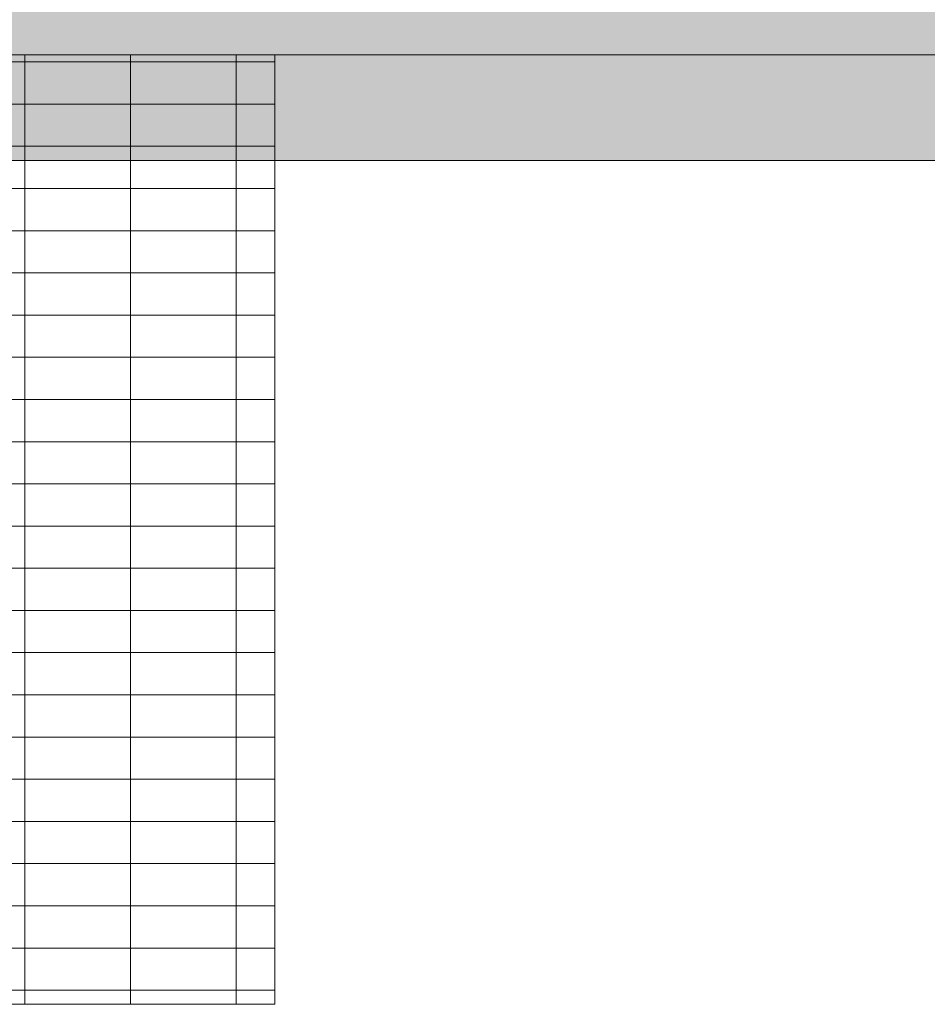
# Model space of a CAD drawing. Header units: millimetres. Extents: x -15957 to 238275, y -73214 to 42710.
# Tile 16 of 97: x 18737 to 20028, y -1200 to 200. Entities that reach past the tile are written whole.
import ezdxf

# ---------------------------------------------------------------- set-up
doc = ezdxf.new("R2010")
doc.units = ezdxf.units.MM
doc.header["$LTSCALE"] = 0.5
doc.header["$MEASUREMENT"] = 0
doc.linetypes.add('Akselinje', pattern=[1500, 1000, -200, 100, -200])
doc.linetypes.add('PLINE', pattern=[0])
for name, color, linetype in [('231- Bærende yttervegger', 7, 'Continuous'), ('231- Bærende yttervegger (Skravur)', 7, 'Continuous'), ('251- Frittbærende dekker(Nye konstruksjoner)', 7, 'Continuous'), ('251- Gulv terrasser (Skravur)(Nye konstruksjoner)', 7, 'Continuous'), ('251- Gulv terrasser(Nye konstruksjoner)', 7, 'Continuous'), ('822- Modullinjer bygning', 7, 'Continuous'), ('862- M___BTA(Polylinje)', 7, 'Continuous'), ('862- M___BTA(Skravur)', 7, 'Continuous')]:
    doc.layers.add(name, color=color, linetype=linetype)

# ---------------------------------------------------------------- blocks, each defined once
blk = doc.blocks.new('*X3')
at = {"layer": '251- Gulv terrasser (Skravur)(Nye konstruksjoner)', "color": 9, "linetype": 'PLINE', "lineweight": 9, "true_color": 0xc8c8c8}
for p, q in [((18595, 140), (18745, 140)), ((18745, 140), (18595, 140)), ((18745, 150), (18745, 140)), ((18745, 140), (18745, 150)), ((18745, 140), (18895, 140)), ((18745, 140), (18745, 80)), ((18895, 140), (18745, 140)), ((18745, 80), (18745, 140)), ((18895, 150), (18895, 140)), ((18895, 140), (18895, 150)), ((18895, 140), (19045, 140)), ((18895, 140), (18895, 80)), ((19045, 140), (18895, 140)), ((18895, 80), (18895, 140)), ((19045, 150), (19045, 140)), ((19045, 140), (19045, 150)), ((19045, 140), (19100, 140)), ((19045, 140), (19045, 80)), ((19100, 140), (19045, 140)), ((19045, 80), (19045, 140)), ((18595, 80), (18745, 80)), ((18745, 80), (18595, 80)), ((18745, 80), (18895, 80)), ((18745, 80), (18745, 20)), ((18895, 80), (18745, 80)), ((18745, 20), (18745, 80)), ((18895, 80), (19045, 80)), ((18895, 80), (18895, 20)), ((19045, 80), (18895, 80)), ((18895, 20), (18895, 80)), ((19045, 80), (19100, 80)), ((19045, 80), (19045, 20)), ((19100, 80), (19045, 80)), ((19045, 20), (19045, 80)), ((18595, 20), (18745, 20)), ((18745, 20), (18595, 20)), ((18745, 20), (18895, 20)), ((18745, 20), (18745, -40)), ((18895, 20), (18745, 20)), ((18745, -40), (18745, 20)), ((18895, 20), (19045, 20)), ((18895, 20), (18895, -40)), ((19045, 20), (18895, 20)), ((18895, -40), (18895, 20)), ((19045, 20), (19100, 20)), ((19045, 20), (19045, -40)), ((19100, 20), (19045, 20)), ((19045, -40), (19045, 20)), ((18595, -40), (18745, -40)), ((18745, -40), (18595, -40)), ((18745, -40), (18895, -40)), ((18745, -40), (18745, -100)), ((18895, -40), (18745, -40)), ((18745, -100), (18745, -40)), ((18895, -40), (19045, -40)), ((18895, -40), (18895, -100)), ((19045, -40), (18895, -40)), ((18895, -100), (18895, -40)), ((19045, -40), (19100, -40)), ((19045, -40), (19045, -100)), ((19100, -40), (19045, -40)), ((19045, -100), (19045, -40)), ((18595, -100), (18745, -100)), ((18745, -100), (18595, -100)), ((18745, -100), (18895, -100)), ((18745, -100), (18745, -160)), ((18895, -100), (18745, -100)), ((18745, -160), (18745, -100)), ((18895, -100), (19045, -100)), ((18895, -100), (18895, -160)), ((19045, -100), (18895, -100)), ((18895, -160), (18895, -100)), ((19045, -100), (19100, -100)), ((19045, -100), (19045, -160)), ((19100, -100), (19045, -100)), ((19045, -160), (19045, -100)), ((18595, -160), (18745, -160)), ((18745, -160), (18595, -160)), ((18745, -160), (18895, -160)), ((18745, -160), (18745, -220)), ((18895, -160), (18745, -160)), ((18745, -220), (18745, -160)), ((18895, -160), (19045, -160)), ((18895, -160), (18895, -220)), ((19045, -160), (18895, -160)), ((18895, -220), (18895, -160)), ((19045, -160), (19100, -160)), ((19045, -160), (19045, -220)), ((19100, -160), (19045, -160)), ((19045, -220), (19045, -160)), ((18595, -220), (18745, -220)), ((18745, -220), (18595, -220)), ((18745, -220), (18895, -220)), ((18745, -220), (18745, -280)), ((18895, -220), (18745, -220)), ((18745, -280), (18745, -220)), ((18895, -220), (19045, -220)), ((18895, -220), (18895, -280)), ((19045, -220), (18895, -220)), ((18895, -280), (18895, -220)), ((19045, -220), (19100, -220)), ((19045, -220), (19045, -280)), ((19100, -220), (19045, -220)), ((19045, -280), (19045, -220)), ((18595, -280), (18745, -280)), ((18745, -280), (18595, -280)), ((18745, -280), (18895, -280)), ((18745, -280), (18745, -340)), ((18895, -280), (18745, -280)), ((18745, -340), (18745, -280)), ((18895, -280), (19045, -280)), ((18895, -280), (18895, -340)), ((19045, -280), (18895, -280)), ((18895, -340), (18895, -280)), ((19045, -280), (19100, -280)), ((19045, -280), (19045, -340)), ((19100, -280), (19045, -280)), ((19045, -340), (19045, -280)), ((18595, -340), (18745, -340)), ((18745, -340), (18595, -340)), ((18745, -340), (18895, -340)), ((18745, -340), (18745, -400)), ((18895, -340), (18745, -340)), ((18745, -400), (18745, -340)), ((18895, -340), (19045, -340)), ((18895, -340), (18895, -400)), ((19045, -340), (18895, -340)), ((18895, -400), (18895, -340)), ((19045, -340), (19100, -340)), ((19045, -340), (19045, -400)), ((19100, -340), (19045, -340)), ((19045, -400), (19045, -340)), ((18595, -400), (18745, -400)), ((18745, -400), (18595, -400)), ((18745, -400), (18895, -400)), ((18745, -400), (18745, -460)), ((18895, -400), (18745, -400)), ((18745, -460), (18745, -400)), ((18895, -400), (19045, -400)), ((18895, -400), (18895, -460)), ((19045, -400), (18895, -400)), ((18895, -460), (18895, -400)), ((19045, -400), (19100, -400)), ((19045, -400), (19045, -460)), ((19100, -400), (19045, -400)), ((19045, -460), (19045, -400)), ((18595, -460), (18745, -460)), ((18745, -460), (18595, -460)), ((18745, -460), (18895, -460)), ((18745, -460), (18745, -520)), ((18895, -460), (18745, -460)), ((18745, -520), (18745, -460)), ((18895, -460), (19045, -460)), ((18895, -460), (18895, -520)), ((19045, -460), (18895, -460)), ((18895, -520), (18895, -460)), ((19045, -460), (19100, -460)), ((19045, -460), (19045, -520)), ((19100, -460), (19045, -460)), ((19045, -520), (19045, -460)), ((18595, -520), (18745, -520)), ((18745, -520), (18595, -520)), ((18745, -520), (18895, -520)), ((18745, -520), (18745, -580)), ((18895, -520), (18745, -520)), ((18745, -580), (18745, -520)), ((18895, -520), (19045, -520)), ((18895, -520), (18895, -580)), ((19045, -520), (18895, -520)), ((18895, -580), (18895, -520)), ((19045, -520), (19100, -520)), ((19045, -520), (19045, -580)), ((19100, -520), (19045, -520)), ((19045, -580), (19045, -520)), ((18595, -580), (18745, -580)), ((18745, -580), (18595, -580)), ((18745, -580), (18895, -580)), ((18745, -580), (18745, -640)), ((18895, -580), (18745, -580)), ((18745, -640), (18745, -580)), ((18895, -580), (19045, -580)), ((18895, -580), (18895, -640)), ((19045, -580), (18895, -580)), ((18895, -640), (18895, -580)), ((19045, -580), (19100, -580)), ((19045, -580), (19045, -640)), ((19100, -580), (19045, -580)), ((19045, -640), (19045, -580)), ((18595, -640), (18745, -640)), ((18745, -640), (18595, -640)), ((18745, -640), (18895, -640)), ((18745, -640), (18745, -700)), ((18895, -640), (18745, -640)), ((18745, -700), (18745, -640)), ((18895, -640), (19045, -640)), ((18895, -640), (18895, -700)), ((19045, -640), (18895, -640)), ((18895, -700), (18895, -640)), ((19045, -640), (19100, -640)), ((19045, -640), (19045, -700)), ((19100, -640), (19045, -640)), ((19045, -700), (19045, -640)), ((18595, -700), (18745, -700)), ((18745, -700), (18595, -700)), ((18745, -700), (18895, -700)), ((18745, -700), (18745, -760)), ((18895, -700), (18745, -700)), ((18745, -760), (18745, -700)), ((18895, -700), (19045, -700)), ((18895, -700), (18895, -760)), ((19045, -700), (18895, -700)), ((18895, -760), (18895, -700)), ((19045, -700), (19100, -700)), ((19045, -700), (19045, -760)), ((19100, -700), (19045, -700)), ((19045, -760), (19045, -700)), ((18595, -760), (18745, -760)), ((18745, -760), (18595, -760)), ((18745, -760), (18895, -760)), ((18745, -760), (18745, -820)), ((18895, -760), (18745, -760)), ((18745, -820), (18745, -760)), ((18895, -760), (19045, -760)), ((18895, -760), (18895, -820)), ((19045, -760), (18895, -760)), ((18895, -820), (18895, -760)), ((19045, -760), (19100, -760)), ((19045, -760), (19045, -820)), ((19100, -760), (19045, -760)), ((19045, -820), (19045, -760)), ((18595, -820), (18745, -820)), ((18745, -820), (18595, -820)), ((18745, -820), (18895, -820)), ((18745, -820), (18745, -880)), ((18895, -820), (18745, -820)), ((18745, -880), (18745, -820)), ((18895, -820), (19045, -820)), ((18895, -820), (18895, -880)), ((19045, -820), (18895, -820)), ((18895, -880), (18895, -820)), ((19045, -820), (19100, -820)), ((19045, -820), (19045, -880)), ((19100, -820), (19045, -820)), ((19045, -880), (19045, -820)), ((18595, -880), (18745, -880)), ((18745, -880), (18595, -880)), ((18745, -880), (18895, -880)), ((18745, -880), (18745, -940)), ((18895, -880), (18745, -880)), ((18745, -940), (18745, -880)), ((18895, -880), (19045, -880)), ((18895, -880), (18895, -940)), ((19045, -880), (18895, -880)), ((18895, -940), (18895, -880)), ((19045, -880), (19100, -880)), ((19045, -880), (19045, -940)), ((19100, -880), (19045, -880)), ((19045, -940), (19045, -880)), ((18595, -940), (18745, -940)), ((18745, -940), (18595, -940)), ((18745, -940), (18895, -940)), ((18745, -940), (18745, -1000)), ((18895, -940), (18745, -940)), ((18745, -1000), (18745, -940)), ((18895, -940), (19045, -940)), ((18895, -940), (18895, -1000)), ((19045, -940), (18895, -940)), ((18895, -1000), (18895, -940)), ((19045, -940), (19100, -940)), ((19045, -940), (19045, -1000)), ((19100, -940), (19045, -940)), ((19045, -1000), (19045, -940)), ((18595, -1000), (18745, -1000)), ((18745, -1000), (18595, -1000)), ((18745, -1000), (18895, -1000)), ((18745, -1000), (18745, -1060)), ((18895, -1000), (18745, -1000)), ((18745, -1060), (18745, -1000)), ((18895, -1000), (19045, -1000)), ((18895, -1000), (18895, -1060)), ((19045, -1000), (18895, -1000)), ((18895, -1060), (18895, -1000)), ((19045, -1000), (19100, -1000)), ((19045, -1000), (19045, -1060)), ((19100, -1000), (19045, -1000)), ((19045, -1060), (19045, -1000)), ((18595, -1060), (18745, -1060)), ((18745, -1060), (18595, -1060)), ((18745, -1060), (18895, -1060)), ((18745, -1060), (18745, -1120)), ((18895, -1060), (18745, -1060)), ((18745, -1120), (18745, -1060)), ((18895, -1060), (19045, -1060)), ((18895, -1060), (18895, -1120)), ((19045, -1060), (18895, -1060)), ((18895, -1120), (18895, -1060)), ((19045, -1060), (19100, -1060)), ((19045, -1060), (19045, -1120)), ((19100, -1060), (19045, -1060)), ((19045, -1120), (19045, -1060)), ((18595, -1120), (18745, -1120)), ((18745, -1120), (18595, -1120)), ((18745, -1120), (18895, -1120)), ((18745, -1120), (18745, -1180)), ((18895, -1120), (18745, -1120)), ((18745, -1180), (18745, -1120)), ((18895, -1120), (19045, -1120)), ((18895, -1120), (18895, -1180)), ((19045, -1120), (18895, -1120)), ((18895, -1180), (18895, -1120)), ((19045, -1120), (19100, -1120)), ((19045, -1120), (19045, -1180)), ((19100, -1120), (19045, -1120)), ((19045, -1180), (19045, -1120)), ((18595, -1180), (18745, -1180)), ((18745, -1180), (18595, -1180)), ((18745, -1180), (18895, -1180)), ((18745, -1180), (18745, -1200)), ((18895, -1180), (18745, -1180)), ((18745, -1200), (18745, -1180)), ((18895, -1180), (19045, -1180)), ((18895, -1180), (18895, -1200)), ((19045, -1180), (18895, -1180)), ((18895, -1200), (18895, -1180)), ((19045, -1180), (19100, -1180)), ((19045, -1180), (19045, -1200)), ((19100, -1180), (19045, -1180)), ((19045, -1200), (19045, -1180))]:
    blk.add_line(p, q, dxfattribs=at)

msp = doc.modelspace()

# ---------------------------------------------------------------- hatches: boundary and pattern name
at = {"layer": '231- Bærende yttervegger (Skravur)', "linetype": 'Continuous', "lineweight": 9, "true_color": 0xb4b4b4}
msp.add_hatch(color=253, dxfattribs=at).paths.add_polyline_path([(18720, 300), (18720, 250), (18720, 158), (18720, 150), (20150, 150), (20150, 300)])
at = {"layer": '862- M___BTA(Skravur)', "linetype": 'Continuous', "lineweight": 0, "true_color": 0xffffff}
msp.add_hatch(color=7, dxfattribs=at).paths.add_polyline_path([(-9500.1, 0), (48300, 0), (48300, 42710), (16300, 42710), (16300, 42608.4), (-15956.5, 42608.4), (-15956.4, 30099.6), (0, 30099.5), (0, 6750), (-9500, 6750.2)])

# ---------------------------------------------------------------- linework, layer by layer
at = {"layer": '231- Bærende yttervegger', "color": 7, "linetype": 'PLINE', "lineweight": 13, "flags": 128}
msp.add_lwpolyline([(18720, 150), (20150, 150)], dxfattribs=at)
at = {"layer": '251- Frittbærende dekker(Nye konstruksjoner)', "color": 7, "linetype": 'PLINE', "lineweight": 13, "flags": 128}
for points in [[(17600, 150), (19100, 150)], [(19100, 150), (19100, -1200)], [(19100, -1200), (17600, -1200)]]:
    msp.add_lwpolyline(points, dxfattribs=at)
at = {"layer": '251- Gulv terrasser(Nye konstruksjoner)', "color": 8, "linetype": 'PLINE', "lineweight": 9, "flags": 128}
msp.add_lwpolyline([(17600, -1200), (19100, -1200), (19100, 150), (17600, 150)], close=True, dxfattribs=at)
at = {"layer": '822- Modullinjer bygning', "color": 94, "linetype": 'Akselinje', "lineweight": 18}
msp.add_line((17356.5, 0), (55062.7, 0), dxfattribs=at)
at = {"layer": '862- M___BTA(Polylinje)', "color": 7, "linetype": 'Continuous', "lineweight": 0, "true_color": 0xffffff, "flags": 128}
msp.add_lwpolyline([(-9500.1, 0), (48300, 0), (48300, 42710), (16300, 42710), (16300, 42608.4), (-15956.5, 42608.4), (-15956.4, 30099.6), (0, 30099.5), (0, 6750), (-9500, 6750.2)], close=True, dxfattribs=at)

# ---------------------------------------------------------------- block references
at = {"layer": '251- Gulv terrasser(Nye konstruksjoner)', "color": 8, "linetype": 'PLINE', "lineweight": 9}
msp.add_blockref('*X3', (0, 0), dxfattribs=at)

doc.saveas('drawing.dxf')
